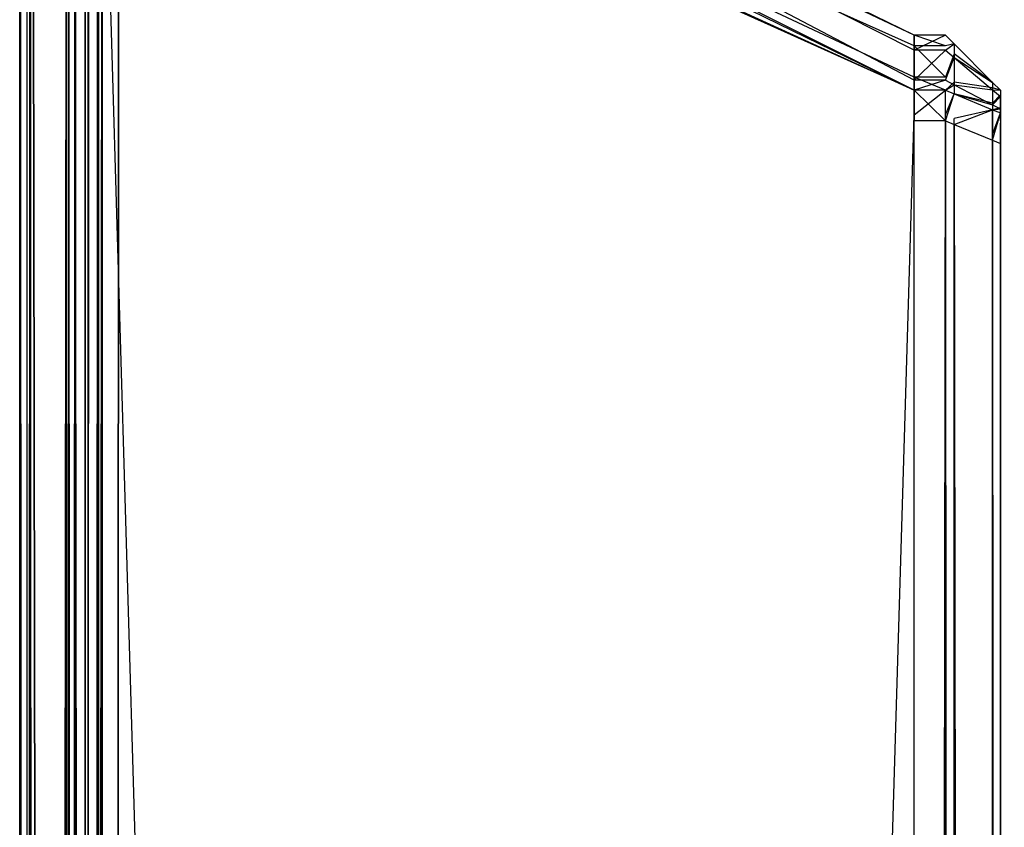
# Model space of a CAD drawing. Extents: x 0 to 0.418, y -0.27 to 0.
# Tile 37 of 97: x 0 to 0.00894, y -0.02946 to -0.02213. Entities that reach past the tile are written whole.
import ezdxf

# ---------------------------------------------------------------- set-up
doc = ezdxf.new("R2010")
doc.units = 0
for name, color, linetype in [('L14_KORPUS1_5___REPLACEMTFOREMP', 7, 'CONTINUOUS'), ('L18_KORPUS1_1___REPLACEMTFOREMP', 7, 'CONTINUOUS'), ('L19_KORPUS1_0___REPLACEMTFOREMP', 7, 'CONTINUOUS')]:
    doc.layers.add(name, color=color, linetype=linetype)

msp = doc.modelspace()

# ---------------------------------------------------------------- linework, layer by layer
at = {"layer": 'L14_KORPUS1_5___REPLACEMTFOREMP', "color": 8}
for points, invisible_edges in [([(0.008117, -0.022274, 0.007391), (0.000748, -0.018771, 0.007292), (0.000748, -0.018672, 0.007391), (0.008117, -0.022274, 0.007391)], 14), ([(0.000748, -0.018672, 0.928894), (0.008117, -0.022411, 0.929031), (0.008117, -0.022274, 0.928894), (0.000748, -0.018672, 0.928894)], 13), ([(0.008117, -0.022411, 0.929031), (0.000748, -0.018672, 0.928894), (0.000748, -0.018808, 0.929031), (0.008117, -0.022411, 0.929031)], 14), ([(0.000748, -0.018672, 0.928623), (0.008117, -0.022274, 0.928894), (0.008117, -0.022274, 0.928623), (0.000748, -0.018672, 0.928623)], 13), ([(0.008117, -0.022274, 0.928894), (0.000748, -0.018672, 0.928623), (0.000748, -0.018672, 0.928894), (0.008117, -0.022274, 0.928894)], 14), ([(0.000748, -0.018672, 0.007642), (0.008117, -0.022274, 0.928623), (0.008117, -0.022274, 0.007642), (0.000748, -0.018672, 0.007642)], 13), ([(0.008117, -0.022274, 0.928623), (0.000748, -0.018672, 0.007642), (0.000748, -0.018672, 0.928623), (0.008117, -0.022274, 0.928623)], 14), ([(0.000748, -0.018672, 0.007391), (0.008117, -0.022274, 0.007642), (0.008117, -0.022274, 0.007391), (0.000748, -0.018672, 0.007391)], 13), ([(0.008117, -0.022274, 0.007642), (0.000748, -0.018672, 0.007391), (0.000748, -0.018672, 0.007642), (0.008117, -0.022274, 0.007642)], 14), ([(0.008117, -0.022373, 0.007292), (0.000748, -0.019054, 0.007008), (0.000748, -0.018771, 0.007292), (0.008117, -0.022373, 0.007292)], 14), ([(0.000748, -0.018771, 0.007292), (0.008117, -0.022274, 0.007391), (0.008117, -0.022373, 0.007292), (0.000748, -0.018771, 0.007292)], 13), ([(0.000748, -0.018808, 0.929031), (0.008117, -0.022682, 0.929302), (0.008117, -0.022411, 0.929031), (0.000748, -0.018808, 0.929031)], 13), ([(0.008117, -0.022682, 0.929302), (0.000748, -0.018808, 0.929031), (0.000748, -0.01908, 0.929302), (0.008117, -0.022682, 0.929302)], 14), ([(0.008117, -0.022657, 0.007008), (0.000748, -0.019172, 0.006891), (0.000748, -0.019054, 0.007008), (0.008117, -0.022657, 0.007008)], 14), ([(0.000748, -0.019054, 0.007008), (0.008117, -0.022373, 0.007292), (0.008117, -0.022657, 0.007008), (0.000748, -0.019054, 0.007008)], 13), ([(0.000748, -0.01908, 0.929302), (0.008117, -0.022774, 0.929394), (0.008117, -0.022682, 0.929302), (0.000748, -0.01908, 0.929302)], 13), ([(0.008117, -0.022774, 0.929394), (0.000748, -0.01908, 0.929302), (0.000748, -0.019172, 0.929394), (0.008117, -0.022774, 0.929394)], 14), ([(0.000748, -0.019172, 0.006891), (0.008117, -0.022657, 0.007008), (0.008117, -0.022774, 0.006891), (0.000748, -0.019172, 0.006891)], 13), ([(0.000748, -0.019449, 0.929394), (0.008117, -0.022774, 0.929394), (0.000748, -0.019172, 0.929394), (0.000748, -0.019449, 0.929394)], 13), ([(0.008117, -0.022774, 0.006891), (0.000748, -0.019395, 0.006891), (0.000748, -0.019172, 0.006891), (0.008117, -0.022774, 0.006891)], 13), ([(0.000092, -0.269344, 0.007302), (0.000426, -0.019426, 0.006967), (0.000426, -0.269483, 0.006967), (0.000092, -0.269344, 0.007302)], 13), ([(0.000426, -0.019426, 0.006967), (0.000092, -0.269344, 0.007302), (0.000092, -0.019565, 0.007302), (0.000426, -0.019426, 0.006967)], 14), ([(0.000502, -0.019395, 0.006891), (0.000426, -0.269483, 0.006967), (0.000426, -0.019426, 0.006967), (0.000502, -0.019395, 0.006891)], 13), ([(0.000426, -0.269483, 0.006967), (0.000502, -0.019395, 0.006891), (0.000502, -0.269514, 0.006891), (0.000426, -0.269483, 0.006967)], 14), ([(0.000502, -0.019449, 0.929394), (0.000426, -0.269435, 0.929318), (0.000502, -0.269466, 0.929394), (0.000502, -0.019449, 0.929394)], 13), ([(0.000426, -0.269435, 0.929318), (0.000502, -0.019449, 0.929394), (0.000426, -0.019481, 0.929318), (0.000426, -0.269435, 0.929318)], 14), ([(0.000748, -0.019395, 0.006891), (0.000502, -0.269514, 0.006891), (0.000502, -0.019395, 0.006891), (0.000748, -0.019395, 0.006891)], 13), ([(0.000502, -0.269514, 0.006891), (0.000748, -0.019395, 0.006891), (0.000748, -0.269514, 0.006891), (0.000502, -0.269514, 0.006891)], 14), ([(0.000748, -0.269466, 0.929394), (0.000502, -0.019449, 0.929394), (0.000502, -0.269466, 0.929394), (0.000748, -0.269466, 0.929394)], 13), ([(0.000502, -0.019449, 0.929394), (0.000748, -0.269466, 0.929394), (0.000748, -0.019449, 0.929394), (0.000502, -0.019449, 0.929394)], 14), ([(0.000748, -0.019395, 0.006891), (0.008117, -0.022774, 0.006891), (0.008117, -0.022997, 0.006891), (0.000748, -0.019395, 0.006891)], 14), ([(0.008117, -0.022997, 0.006891), (0.000748, -0.269514, 0.006891), (0.000748, -0.019395, 0.006891), (0.008117, -0.022997, 0.006891)], 13), ([(0.008117, -0.269466, 0.929394), (0.000748, -0.019449, 0.929394), (0.000748, -0.269466, 0.929394), (0.008117, -0.269466, 0.929394)], 13), ([(0.000748, -0.019449, 0.929394), (0.008117, -0.269466, 0.929394), (0.008117, -0.023052, 0.929394), (0.000748, -0.019449, 0.929394)], 14), ([(0.008117, -0.022774, 0.929394), (0.000748, -0.019449, 0.929394), (0.008117, -0.023052, 0.929394), (0.008117, -0.022774, 0.929394)], 14), ([(0.000002, -0.269307, 0.007391), (0.000092, -0.019565, 0.007302), (0.000092, -0.269344, 0.007302), (0.000002, -0.269307, 0.007391)], 13), ([(0.000092, -0.019565, 0.007302), (0.000002, -0.269307, 0.007391), (0.000002, -0.019602, 0.007391), (0.000092, -0.019565, 0.007302)], 14), ([(0.000426, -0.019481, 0.929318), (0.000092, -0.269296, 0.928983), (0.000426, -0.269435, 0.929318), (0.000426, -0.019481, 0.929318)], 13), ([(0.000092, -0.269296, 0.928983), (0.000426, -0.019481, 0.929318), (0.000092, -0.019619, 0.928983), (0.000092, -0.269296, 0.928983)], 14), ([(0.000002, -0.019602, 0.007513), (0.000002, -0.269307, 0.007391), (0.000002, -0.269307, 0.007513), (0.000002, -0.019602, 0.007513)], 13), ([(0.000002, -0.269307, 0.007391), (0.000002, -0.019602, 0.007513), (0.000002, -0.019602, 0.007391), (0.000002, -0.269307, 0.007391)], 14), ([(0.000002, -0.269307, 0.007513), (0.000002, -0.269259, 0.928772), (0.000002, -0.019602, 0.007513), (0.000002, -0.269307, 0.007513)], 13), ([(0.000002, -0.019602, 0.007513), (0.000002, -0.269259, 0.928772), (0.000002, -0.019656, 0.928772), (0.000002, -0.019602, 0.007513)], 10), ([(0.000092, -0.019619, 0.928983), (0.000002, -0.269259, 0.928894), (0.000092, -0.269296, 0.928983), (0.000092, -0.019619, 0.928983)], 13), ([(0.000002, -0.269259, 0.928894), (0.000092, -0.019619, 0.928983), (0.000002, -0.019656, 0.928894), (0.000002, -0.269259, 0.928894)], 14), ([(0.000002, -0.019656, 0.928894), (0.000002, -0.269259, 0.928772), (0.000002, -0.269259, 0.928894), (0.000002, -0.019656, 0.928894)], 13), ([(0.000002, -0.269259, 0.928772), (0.000002, -0.019656, 0.928894), (0.000002, -0.019656, 0.928772), (0.000002, -0.269259, 0.928772)], 14), ([(0.008117, -0.022274, 0.007391), (0.008402, -0.022373, 0.007292), (0.008117, -0.022373, 0.007292), (0.008117, -0.022274, 0.007391)], 13), ([(0.008402, -0.022373, 0.007292), (0.008117, -0.022274, 0.007391), (0.008402, -0.022274, 0.007391), (0.008402, -0.022373, 0.007292)], 14), ([(0.008117, -0.022274, 0.007642), (0.008402, -0.022274, 0.007391), (0.008117, -0.022274, 0.007391), (0.008117, -0.022274, 0.007642)], 13), ([(0.008402, -0.022274, 0.007391), (0.008117, -0.022274, 0.007642), (0.008402, -0.022274, 0.007642), (0.008402, -0.022274, 0.007391)], 14), ([(0.008117, -0.022274, 0.928623), (0.008402, -0.022274, 0.007642), (0.008117, -0.022274, 0.007642), (0.008117, -0.022274, 0.928623)], 13), ([(0.008402, -0.022274, 0.007642), (0.008117, -0.022274, 0.928623), (0.008402, -0.022274, 0.928623), (0.008402, -0.022274, 0.007642)], 14), ([(0.008117, -0.022274, 0.928894), (0.008402, -0.022274, 0.928623), (0.008117, -0.022274, 0.928623), (0.008117, -0.022274, 0.928894)], 13), ([(0.008402, -0.022274, 0.928623), (0.008117, -0.022274, 0.928894), (0.008402, -0.022274, 0.928894), (0.008402, -0.022274, 0.928623)], 14), ([(0.008117, -0.022411, 0.929031), (0.008402, -0.022274, 0.928894), (0.008117, -0.022274, 0.928894), (0.008117, -0.022411, 0.929031)], 13), ([(0.008402, -0.022274, 0.928894), (0.008117, -0.022411, 0.929031), (0.008402, -0.022411, 0.929031), (0.008402, -0.022274, 0.928894)], 14), ([(0.008482, -0.022354, 0.007424), (0.008402, -0.022373, 0.007292), (0.008402, -0.022274, 0.007391), (0.008482, -0.022354, 0.007424)], 14), ([(0.008402, -0.022274, 0.928623), (0.008482, -0.022354, 0.007675), (0.008402, -0.022274, 0.007642), (0.008402, -0.022274, 0.928623)], 13), ([(0.008482, -0.022354, 0.007675), (0.008402, -0.022274, 0.928623), (0.008482, -0.022354, 0.928589), (0.008482, -0.022354, 0.007675)], 14), ([(0.008402, -0.022274, 0.928623), (0.008482, -0.022354, 0.928861), (0.008482, -0.022354, 0.928589), (0.008402, -0.022274, 0.928623)], 13), ([(0.008482, -0.022354, 0.928861), (0.008402, -0.022274, 0.928623), (0.008402, -0.022274, 0.928894), (0.008482, -0.022354, 0.928861)], 14), ([(0.008402, -0.022274, 0.007642), (0.008482, -0.022354, 0.007424), (0.008402, -0.022274, 0.007391), (0.008402, -0.022274, 0.007642)], 13), ([(0.008482, -0.022354, 0.007424), (0.008402, -0.022274, 0.007642), (0.008482, -0.022354, 0.007675), (0.008482, -0.022354, 0.007424)], 14), ([(0.008402, -0.022411, 0.929031), (0.008482, -0.022354, 0.928861), (0.008402, -0.022274, 0.928894), (0.008402, -0.022411, 0.929031)], 14), ([(0.008117, -0.022373, 0.007292), (0.008402, -0.022657, 0.007008), (0.008117, -0.022657, 0.007008), (0.008117, -0.022373, 0.007292)], 13), ([(0.008402, -0.022657, 0.007008), (0.008117, -0.022373, 0.007292), (0.008402, -0.022373, 0.007292), (0.008402, -0.022657, 0.007008)], 14), ([(0.008117, -0.022682, 0.929302), (0.008402, -0.022411, 0.929031), (0.008117, -0.022411, 0.929031), (0.008117, -0.022682, 0.929302)], 13), ([(0.008402, -0.022411, 0.929031), (0.008117, -0.022682, 0.929302), (0.008402, -0.022682, 0.929302), (0.008402, -0.022411, 0.929031)], 14), ([(0.008402, -0.022373, 0.007292), (0.008482, -0.022354, 0.007424), (0.008482, -0.022444, 0.007334), (0.008402, -0.022373, 0.007292)], 13), ([(0.008482, -0.022354, 0.928861), (0.008402, -0.022411, 0.929031), (0.008482, -0.022478, 0.928985), (0.008482, -0.022354, 0.928861)], 13), ([(0.008482, -0.022444, 0.007334), (0.008402, -0.022657, 0.007008), (0.008402, -0.022373, 0.007292), (0.008482, -0.022444, 0.007334)], 14), ([(0.008402, -0.022682, 0.929302), (0.008482, -0.022478, 0.928985), (0.008402, -0.022411, 0.929031), (0.008402, -0.022682, 0.929302)], 14), ([(0.00883, -0.022703, 0.007569), (0.008482, -0.022444, 0.007334), (0.008482, -0.022354, 0.007424), (0.00883, -0.022703, 0.007569)], 14), ([(0.008482, -0.022478, 0.928985), (0.00883, -0.022703, 0.928716), (0.008482, -0.022354, 0.928861), (0.008482, -0.022478, 0.928985)], 14), ([(0.008482, -0.022354, 0.007675), (0.00883, -0.022703, 0.007569), (0.008482, -0.022354, 0.007424), (0.008482, -0.022354, 0.007675)], 13), ([(0.00883, -0.022703, 0.007569), (0.008482, -0.022354, 0.007675), (0.00883, -0.022703, 0.007819), (0.00883, -0.022703, 0.007569)], 14), ([(0.008482, -0.022354, 0.928589), (0.00883, -0.022703, 0.928716), (0.00883, -0.022703, 0.928445), (0.008482, -0.022354, 0.928589)], 13), ([(0.00883, -0.022703, 0.928716), (0.008482, -0.022354, 0.928589), (0.008482, -0.022354, 0.928861), (0.00883, -0.022703, 0.928716)], 14), ([(0.008482, -0.022354, 0.928589), (0.00883, -0.022703, 0.007819), (0.008482, -0.022354, 0.007675), (0.008482, -0.022354, 0.928589)], 13), ([(0.00883, -0.022703, 0.007819), (0.008482, -0.022354, 0.928589), (0.00883, -0.022703, 0.928445), (0.00883, -0.022703, 0.007819)], 14), ([(0.008402, -0.022657, 0.007008), (0.008482, -0.022444, 0.007334), (0.008482, -0.022701, 0.007077), (0.008402, -0.022657, 0.007008)], 13), ([(0.008482, -0.022478, 0.928985), (0.008402, -0.022682, 0.929302), (0.008482, -0.022724, 0.929231), (0.008482, -0.022478, 0.928985)], 13), ([(0.00883, -0.022752, 0.007519), (0.008482, -0.022701, 0.007077), (0.008482, -0.022444, 0.007334), (0.00883, -0.022752, 0.007519)], 14), ([(0.008482, -0.022444, 0.007334), (0.00883, -0.022703, 0.007569), (0.00883, -0.022752, 0.007519), (0.008482, -0.022444, 0.007334)], 13), ([(0.008482, -0.022724, 0.929231), (0.00883, -0.022771, 0.928784), (0.008482, -0.022478, 0.928985), (0.008482, -0.022724, 0.929231)], 14), ([(0.00883, -0.022703, 0.928716), (0.008482, -0.022478, 0.928985), (0.00883, -0.022771, 0.928784), (0.00883, -0.022703, 0.928716)], 13), ([(0.008117, -0.022657, 0.007008), (0.008402, -0.022774, 0.006891), (0.008117, -0.022774, 0.006891), (0.008117, -0.022657, 0.007008)], 13), ([(0.008402, -0.022774, 0.006891), (0.008117, -0.022657, 0.007008), (0.008402, -0.022657, 0.007008), (0.008402, -0.022774, 0.006891)], 14), ([(0.008117, -0.022774, 0.929394), (0.008402, -0.022682, 0.929302), (0.008117, -0.022682, 0.929302), (0.008117, -0.022774, 0.929394)], 13), ([(0.008402, -0.022682, 0.929302), (0.008117, -0.022774, 0.929394), (0.008402, -0.022774, 0.929394), (0.008402, -0.022682, 0.929302)], 14), ([(0.008482, -0.022701, 0.007077), (0.008402, -0.022774, 0.006891), (0.008402, -0.022657, 0.007008), (0.008482, -0.022701, 0.007077)], 14), ([(0.008402, -0.022774, 0.929394), (0.008482, -0.022724, 0.929231), (0.008402, -0.022682, 0.929302), (0.008402, -0.022774, 0.929394)], 14), ([(0.008402, -0.023052, 0.929394), (0.008117, -0.022774, 0.929394), (0.008117, -0.023052, 0.929394), (0.008402, -0.023052, 0.929394)], 13), ([(0.008117, -0.022774, 0.929394), (0.008402, -0.023052, 0.929394), (0.008402, -0.022774, 0.929394), (0.008117, -0.022774, 0.929394)], 14), ([(0.008402, -0.022774, 0.006891), (0.008117, -0.022997, 0.006891), (0.008117, -0.022774, 0.006891), (0.008402, -0.022774, 0.006891)], 13), ([(0.008117, -0.022997, 0.006891), (0.008402, -0.022774, 0.006891), (0.008402, -0.022997, 0.006891), (0.008117, -0.022997, 0.006891)], 14), ([(0.008402, -0.022774, 0.006891), (0.008482, -0.022701, 0.007077), (0.008482, -0.022807, 0.006971), (0.008402, -0.022774, 0.006891)], 13), ([(0.008482, -0.022724, 0.929231), (0.008402, -0.022774, 0.929394), (0.008482, -0.022807, 0.929314), (0.008482, -0.022724, 0.929231)], 13), ([(0.008482, -0.022807, 0.006971), (0.008402, -0.022997, 0.006891), (0.008402, -0.022774, 0.006891), (0.008482, -0.022807, 0.006971)], 13), ([(0.008402, -0.023052, 0.929394), (0.008482, -0.022807, 0.929314), (0.008402, -0.022774, 0.929394), (0.008402, -0.023052, 0.929394)], 14), ([(0.008482, -0.022701, 0.007077), (0.00883, -0.022752, 0.007519), (0.00883, -0.022893, 0.007378), (0.008482, -0.022701, 0.007077)], 13), ([(0.00883, -0.022893, 0.007378), (0.008482, -0.022807, 0.006971), (0.008482, -0.022701, 0.007077), (0.00883, -0.022893, 0.007378)], 14), ([(0.00883, -0.022771, 0.928784), (0.008482, -0.022724, 0.929231), (0.00883, -0.022906, 0.928919), (0.00883, -0.022771, 0.928784)], 13), ([(0.008482, -0.022807, 0.929314), (0.00883, -0.022906, 0.928919), (0.008482, -0.022724, 0.929231), (0.008482, -0.022807, 0.929314)], 14), ([(0.008902, -0.022774, 0.007598), (0.00883, -0.022752, 0.007519), (0.00883, -0.022703, 0.007569), (0.008902, -0.022774, 0.007598)], 14), ([(0.00883, -0.022703, 0.928445), (0.008902, -0.022774, 0.007849), (0.00883, -0.022703, 0.007819), (0.00883, -0.022703, 0.928445)], 13), ([(0.008902, -0.022774, 0.007849), (0.00883, -0.022703, 0.928445), (0.008902, -0.022774, 0.928416), (0.008902, -0.022774, 0.007849)], 14), ([(0.00883, -0.022703, 0.928445), (0.008902, -0.022774, 0.928687), (0.008902, -0.022774, 0.928416), (0.00883, -0.022703, 0.928445)], 13), ([(0.008902, -0.022774, 0.928687), (0.00883, -0.022703, 0.928445), (0.00883, -0.022703, 0.928716), (0.008902, -0.022774, 0.928687)], 14), ([(0.00883, -0.022703, 0.007819), (0.008902, -0.022774, 0.007598), (0.00883, -0.022703, 0.007569), (0.00883, -0.022703, 0.007819)], 13), ([(0.008902, -0.022774, 0.007598), (0.00883, -0.022703, 0.007819), (0.008902, -0.022774, 0.007849), (0.008902, -0.022774, 0.007598)], 14), ([(0.00883, -0.022771, 0.928784), (0.008902, -0.022774, 0.928687), (0.00883, -0.022703, 0.928716), (0.00883, -0.022771, 0.928784)], 14), ([(0.008902, -0.022815, 0.007557), (0.00883, -0.022893, 0.007378), (0.00883, -0.022752, 0.007519), (0.008902, -0.022815, 0.007557)], 14), ([(0.00883, -0.022752, 0.007519), (0.008902, -0.022774, 0.007598), (0.008902, -0.022815, 0.007557), (0.00883, -0.022752, 0.007519)], 13), ([(0.00883, -0.022906, 0.928919), (0.008902, -0.022831, 0.928743), (0.00883, -0.022771, 0.928784), (0.00883, -0.022906, 0.928919)], 14), ([(0.008902, -0.022774, 0.928687), (0.00883, -0.022771, 0.928784), (0.008902, -0.022831, 0.928743), (0.008902, -0.022774, 0.928687)], 13), ([(0.008902, -0.022993, 0.007689), (0.008902, -0.022815, 0.007557), (0.008902, -0.022774, 0.007598), (0.008902, -0.022993, 0.007689)], 14), ([(0.008902, -0.022993, 0.007849), (0.008902, -0.022774, 0.928416), (0.008902, -0.022993, 0.928416), (0.008902, -0.022993, 0.007849)], 13), ([(0.008902, -0.022774, 0.928416), (0.008902, -0.022993, 0.007849), (0.008902, -0.022774, 0.007849), (0.008902, -0.022774, 0.928416)], 14), ([(0.008902, -0.022993, 0.007689), (0.008902, -0.022774, 0.007849), (0.008902, -0.022993, 0.007849), (0.008902, -0.022993, 0.007689)], 13), ([(0.008902, -0.022774, 0.007849), (0.008902, -0.022993, 0.007689), (0.008902, -0.022774, 0.007598), (0.008902, -0.022774, 0.007849)], 14), ([(0.008902, -0.022831, 0.928743), (0.008902, -0.022993, 0.928596), (0.008902, -0.022774, 0.928687), (0.008902, -0.022831, 0.928743)], 14), ([(0.008902, -0.022993, 0.928416), (0.008902, -0.022774, 0.928687), (0.008902, -0.022993, 0.928596), (0.008902, -0.022993, 0.928416)], 13), ([(0.008902, -0.022774, 0.928687), (0.008902, -0.022993, 0.928416), (0.008902, -0.022774, 0.928416), (0.008902, -0.022774, 0.928687)], 14), ([(0.008402, -0.022997, 0.006891), (0.008482, -0.022807, 0.006971), (0.008482, -0.02303, 0.006971), (0.008402, -0.022997, 0.006891)], 14), ([(0.008482, -0.022807, 0.929314), (0.008402, -0.023052, 0.929394), (0.008482, -0.023085, 0.929314), (0.008482, -0.022807, 0.929314)], 13), ([(0.00883, -0.022906, 0.928919), (0.008482, -0.022807, 0.929314), (0.00883, -0.022952, 0.928965), (0.00883, -0.022906, 0.928919)], 13), ([(0.008482, -0.022807, 0.006971), (0.00883, -0.022893, 0.007378), (0.00883, -0.022952, 0.00732), (0.008482, -0.022807, 0.006971)], 13), ([(0.008482, -0.023085, 0.929314), (0.00883, -0.022952, 0.928965), (0.008482, -0.022807, 0.929314), (0.008482, -0.023085, 0.929314)], 14), ([(0.00883, -0.022952, 0.00732), (0.008482, -0.02303, 0.006971), (0.008482, -0.022807, 0.006971), (0.00883, -0.022952, 0.00732)], 14), ([(0.00883, -0.022893, 0.007378), (0.008902, -0.022815, 0.007557), (0.008902, -0.022933, 0.00744), (0.00883, -0.022893, 0.007378)], 13), ([(0.008902, -0.022831, 0.928743), (0.00883, -0.022906, 0.928919), (0.008902, -0.022943, 0.928856), (0.008902, -0.022831, 0.928743)], 13), ([(0.008902, -0.023009, 0.007673), (0.008902, -0.022933, 0.00744), (0.008902, -0.022815, 0.007557), (0.008902, -0.023009, 0.007673)], 14), ([(0.008902, -0.022815, 0.007557), (0.008902, -0.022993, 0.007689), (0.008902, -0.023009, 0.007673), (0.008902, -0.022815, 0.007557)], 13), ([(0.008902, -0.022943, 0.928856), (0.008902, -0.023015, 0.928618), (0.008902, -0.022831, 0.928743), (0.008902, -0.022943, 0.928856)], 14), ([(0.008902, -0.022993, 0.928596), (0.008902, -0.022831, 0.928743), (0.008902, -0.023015, 0.928618), (0.008902, -0.022993, 0.928596)], 13), ([(0.00883, -0.022952, 0.928965), (0.008482, -0.023085, 0.929314), (0.00883, -0.023229, 0.928965), (0.00883, -0.022952, 0.928965)], 13), ([(0.008482, -0.02303, 0.006971), (0.00883, -0.022952, 0.00732), (0.00883, -0.023175, 0.00732), (0.008482, -0.02303, 0.006971)], 13), ([(0.008902, -0.022933, 0.00744), (0.00883, -0.022952, 0.00732), (0.00883, -0.022893, 0.007378), (0.008902, -0.022933, 0.00744)], 14), ([(0.00883, -0.022952, 0.928965), (0.008902, -0.022943, 0.928856), (0.00883, -0.022906, 0.928919), (0.00883, -0.022952, 0.928965)], 14), ([(0.00883, -0.022952, 0.00732), (0.008902, -0.022933, 0.00744), (0.008902, -0.022981, 0.007391), (0.00883, -0.022952, 0.00732)], 13), ([(0.008902, -0.022943, 0.928856), (0.00883, -0.022952, 0.928965), (0.008902, -0.022981, 0.928894), (0.008902, -0.022943, 0.928856)], 13), ([(0.008902, -0.022981, 0.007391), (0.00883, -0.023175, 0.00732), (0.00883, -0.022952, 0.00732), (0.008902, -0.022981, 0.007391)], 13), ([(0.00883, -0.023229, 0.928965), (0.008902, -0.022981, 0.928894), (0.00883, -0.022952, 0.928965), (0.00883, -0.023229, 0.928965)], 14), ([(0.008902, -0.022933, 0.00744), (0.008902, -0.023009, 0.007673), (0.008902, -0.023053, 0.007629), (0.008902, -0.022933, 0.00744)], 13), ([(0.008902, -0.023053, 0.007629), (0.008902, -0.022981, 0.007391), (0.008902, -0.022933, 0.00744), (0.008902, -0.023053, 0.007629)], 14), ([(0.008902, -0.023015, 0.928618), (0.008902, -0.022943, 0.928856), (0.008902, -0.023057, 0.92866), (0.008902, -0.023015, 0.928618)], 13), ([(0.008902, -0.022981, 0.928894), (0.008902, -0.023057, 0.92866), (0.008902, -0.022943, 0.928856), (0.008902, -0.022981, 0.928894)], 14), ([(0.000748, -0.269514, 0.006891), (0.008117, -0.022997, 0.006891), (0.008117, -0.269514, 0.006891), (0.000748, -0.269514, 0.006891)], 14), ([(0.008402, -0.022997, 0.006891), (0.008117, -0.269514, 0.006891), (0.008117, -0.022997, 0.006891), (0.008402, -0.022997, 0.006891)], 13), ([(0.008117, -0.269514, 0.006891), (0.008402, -0.022997, 0.006891), (0.008402, -0.269514, 0.006891), (0.008117, -0.269514, 0.006891)], 14), ([(0.008117, -0.269466, 0.929394), (0.008402, -0.023052, 0.929394), (0.008117, -0.023052, 0.929394), (0.008117, -0.269466, 0.929394)], 13), ([(0.008402, -0.023052, 0.929394), (0.008117, -0.269466, 0.929394), (0.008402, -0.269466, 0.929394), (0.008402, -0.023052, 0.929394)], 14), ([(0.008482, -0.02303, 0.006971), (0.008402, -0.269514, 0.006891), (0.008402, -0.022997, 0.006891), (0.008482, -0.02303, 0.006971)], 13), ([(0.008402, -0.269514, 0.006891), (0.008482, -0.02303, 0.006971), (0.008482, -0.269481, 0.006971), (0.008402, -0.269514, 0.006891)], 14), ([(0.008482, -0.269433, 0.929314), (0.008402, -0.023052, 0.929394), (0.008402, -0.269466, 0.929394), (0.008482, -0.269433, 0.929314)], 13), ([(0.008402, -0.023052, 0.929394), (0.008482, -0.269433, 0.929314), (0.008482, -0.023085, 0.929314), (0.008402, -0.023052, 0.929394)], 14), ([(0.008482, -0.02303, 0.006971), (0.00883, -0.269337, 0.00732), (0.008482, -0.269481, 0.006971), (0.008482, -0.02303, 0.006971)], 13), ([(0.00883, -0.269337, 0.00732), (0.008482, -0.02303, 0.006971), (0.00883, -0.023175, 0.00732), (0.00883, -0.269337, 0.00732)], 14), ([(0.00883, -0.023175, 0.00732), (0.008902, -0.022981, 0.007391), (0.008902, -0.023204, 0.007391), (0.00883, -0.023175, 0.00732)], 14), ([(0.008902, -0.022981, 0.928894), (0.00883, -0.023229, 0.928965), (0.008902, -0.023258, 0.928894), (0.008902, -0.022981, 0.928894)], 13), ([(0.008902, -0.023057, 0.92866), (0.008902, -0.022981, 0.928894), (0.008902, -0.023072, 0.928675), (0.008902, -0.023057, 0.92866)], 13), ([(0.008902, -0.023072, 0.00761), (0.008902, -0.023204, 0.007391), (0.008902, -0.022981, 0.007391), (0.008902, -0.023072, 0.00761)], 14), ([(0.008902, -0.023258, 0.928675), (0.008902, -0.022981, 0.928894), (0.008902, -0.023258, 0.928894), (0.008902, -0.023258, 0.928675)], 13), ([(0.008902, -0.022981, 0.928894), (0.008902, -0.023258, 0.928675), (0.008902, -0.023072, 0.928675), (0.008902, -0.022981, 0.928894)], 14), ([(0.008902, -0.022981, 0.007391), (0.008902, -0.023053, 0.007629), (0.008902, -0.023072, 0.00761), (0.008902, -0.022981, 0.007391)], 13), ([(0.008902, -0.023015, 0.928618), (0.008902, -0.023009, 0.007673), (0.008902, -0.022993, 0.928596), (0.008902, -0.023015, 0.928618)], 15), ([(0.008902, -0.022993, 0.928596), (0.008902, -0.023009, 0.007673), (0.008902, -0.022993, 0.007849), (0.008902, -0.022993, 0.928596)], 15), ([(0.008902, -0.022993, 0.007849), (0.008902, -0.023009, 0.007673), (0.008902, -0.022993, 0.007689), (0.008902, -0.022993, 0.007849)], 15), ([(0.008902, -0.022993, 0.928596), (0.008902, -0.022993, 0.007849), (0.008902, -0.022993, 0.928416), (0.008902, -0.022993, 0.928596)], 11), ([(0.008902, -0.023015, 0.928618), (0.008902, -0.023053, 0.007629), (0.008902, -0.023009, 0.007673), (0.008902, -0.023015, 0.928618)], 15), ([(0.008902, -0.023057, 0.92866), (0.008902, -0.023053, 0.007629), (0.008902, -0.023015, 0.928618), (0.008902, -0.023057, 0.92866)], 15), ([(0.008902, -0.023057, 0.92866), (0.008902, -0.023072, 0.00761), (0.008902, -0.023053, 0.007629), (0.008902, -0.023057, 0.92866)], 15), ([(0.00883, -0.269289, 0.928965), (0.008482, -0.023085, 0.929314), (0.008482, -0.269433, 0.929314), (0.00883, -0.269289, 0.928965)], 13), ([(0.008482, -0.023085, 0.929314), (0.00883, -0.269289, 0.928965), (0.00883, -0.023229, 0.928965), (0.008482, -0.023085, 0.929314)], 14), ([(0.008902, -0.023072, 0.928675), (0.008902, -0.023072, 0.00761), (0.008902, -0.023057, 0.92866), (0.008902, -0.023072, 0.928675)], 15), ([(0.008902, -0.023204, 0.007391), (0.008902, -0.023072, 0.00761), (0.008902, -0.023204, 0.00761), (0.008902, -0.023204, 0.007391)], 13), ([(0.008902, -0.023258, 0.928675), (0.008902, -0.023204, 0.00761), (0.008902, -0.023072, 0.928675), (0.008902, -0.023258, 0.928675)], 13), ([(0.008902, -0.023072, 0.928675), (0.008902, -0.023204, 0.00761), (0.008902, -0.023072, 0.00761), (0.008902, -0.023072, 0.928675)], 10), ([(0.008902, -0.023204, 0.007391), (0.00883, -0.269337, 0.00732), (0.00883, -0.023175, 0.00732), (0.008902, -0.023204, 0.007391)], 13), ([(0.00883, -0.269337, 0.00732), (0.008902, -0.023204, 0.007391), (0.008902, -0.269307, 0.007391), (0.00883, -0.269337, 0.00732)], 14), ([(0.008902, -0.269259, 0.928894), (0.00883, -0.023229, 0.928965), (0.00883, -0.269289, 0.928965), (0.008902, -0.269259, 0.928894)], 13), ([(0.00883, -0.023229, 0.928965), (0.008902, -0.269259, 0.928894), (0.008902, -0.023258, 0.928894), (0.00883, -0.023229, 0.928965)], 14), ([(0.008902, -0.269307, 0.007391), (0.008902, -0.023204, 0.00761), (0.008902, -0.269307, 0.00761), (0.008902, -0.269307, 0.007391)], 13), ([(0.008902, -0.023204, 0.00761), (0.008902, -0.269307, 0.007391), (0.008902, -0.023204, 0.007391), (0.008902, -0.023204, 0.00761)], 14), ([(0.008902, -0.269259, 0.928675), (0.008902, -0.269307, 0.00761), (0.008902, -0.023204, 0.00761), (0.008902, -0.269259, 0.928675)], 13), ([(0.008902, -0.269259, 0.928675), (0.008902, -0.023204, 0.00761), (0.008902, -0.023258, 0.928675), (0.008902, -0.269259, 0.928675)], 10), ([(0.008902, -0.269259, 0.928675), (0.008902, -0.023258, 0.928894), (0.008902, -0.269259, 0.928894), (0.008902, -0.269259, 0.928675)], 13), ([(0.008902, -0.023258, 0.928894), (0.008902, -0.269259, 0.928675), (0.008902, -0.023258, 0.928675), (0.008902, -0.023258, 0.928894)], 14)]:
    msp.add_3dface(points, dxfattribs=dict(at, invisible_edges=invisible_edges))
at = {"layer": 'L18_KORPUS1_1___REPLACEMTFOREMP', "color": 8}
for points, invisible_edges in [([(0.000625, -0.000869, 0.936), (0.00063, -0.269229, 0.936), (0.000712, -0.000782, 0.936), (0.000625, -0.000869, 0.936)], 13), ([(0.000631, -0.269228, 0.928306), (0.000626, -0.00087, 0.928306), (0.000713, -0.000783, 0.928306), (0.000631, -0.269228, 0.928306)], 13), ([(0.000712, -0.000782, 0.936), (0.00063, -0.269229, 0.936), (0.000709, -0.269307, 0.936), (0.000712, -0.000782, 0.936)], 10), ([(0.000631, -0.269228, 0.928306), (0.000713, -0.000783, 0.928306), (0.000709, -0.269306, 0.928306), (0.000631, -0.269228, 0.928306)], 10), ([(0.000712, -0.000782, 0.936), (0.000709, -0.269307, 0.936), (0.000746, -0.269344, 0.936), (0.000712, -0.000782, 0.936)], 13), ([(0.000709, -0.269306, 0.928306), (0.000713, -0.000783, 0.928306), (0.000746, -0.269343, 0.928306), (0.000709, -0.269306, 0.928306)], 13), ([(0.000712, -0.000782, 0.936), (0.000746, -0.269344, 0.936), (0.000746, -0.000749, 0.936), (0.000712, -0.000782, 0.936)], 10), ([(0.000746, -0.269343, 0.928306), (0.000713, -0.000783, 0.928306), (0.000746, -0.00075, 0.928306), (0.000746, -0.269343, 0.928306)], 10), ([(0.000746, -0.000749, 0.936), (0.000746, -0.269344, 0.936), (0.00091, -0.000749, 0.936), (0.000746, -0.000749, 0.936)], 13), ([(0.00091, -0.000749, 0.936), (0.000746, -0.269344, 0.936), (0.000906, -0.269344, 0.936), (0.00091, -0.000749, 0.936)], 14), ([(0.000746, -0.269343, 0.928306), (0.000746, -0.00075, 0.928306), (0.00091, -0.00075, 0.928306), (0.000746, -0.269343, 0.928306)], 15), ([(0.000746, -0.269343, 0.928306), (0.00091, -0.00075, 0.928306), (0.000906, -0.269343, 0.928306), (0.000746, -0.269343, 0.928306)], 15), ([(0.00091, -0.000749, 0.936), (0.000906, -0.269344, 0.936), (0.209, -0.269344, 0.936), (0.00091, -0.000749, 0.936)], 15), ([(0.000906, -0.269343, 0.928306), (0.00091, -0.00075, 0.928306), (0.209, -0.269343, 0.928306), (0.000906, -0.269343, 0.928306)], 15), ([(0.00091, -0.000749, 0.936), (0.209, -0.269344, 0.936), (0.209, -0.000749, 0.936), (0.00091, -0.000749, 0.936)], 15), ([(0.209, -0.269343, 0.928306), (0.00091, -0.00075, 0.928306), (0.209, -0.00075, 0.928306), (0.209, -0.269343, 0.928306)], 10), ([(0, -0.000841, 0.935434), (0, -0.26923, 0.928978), (0, -0.26923, 0.935434), (0, -0.000841, 0.935434)], 13), ([(0, -0.26923, 0.928978), (0, -0.000841, 0.935434), (0, -0.000841, 0.928978), (0, -0.26923, 0.928978)], 14), ([(0, -0.000841, 0.928978), (0, -0.26923, 0.928806), (0, -0.26923, 0.928978), (0, -0.000841, 0.928978)], 13), ([(0, -0.26923, 0.928806), (0, -0.000841, 0.928978), (0, -0.000841, 0.928806), (0, -0.26923, 0.928806)], 14), ([(0, -0.000841, 0.928806), (0.000099, -0.269189, 0.928707), (0, -0.26923, 0.928806), (0, -0.000841, 0.928806)], 13), ([(0.000099, -0.269189, 0.928707), (0, -0.000841, 0.928806), (0.000099, -0.000881, 0.928707), (0.000099, -0.269189, 0.928707)], 14), ([(0, -0.000841, 0.9355), (0, -0.26923, 0.935434), (0, -0.26923, 0.9355), (0, -0.000841, 0.9355)], 13), ([(0, -0.26923, 0.935434), (0, -0.000841, 0.9355), (0, -0.000841, 0.935434), (0, -0.26923, 0.935434)], 14), ([(0.000064, -0.269204, 0.935564), (0, -0.000841, 0.9355), (0, -0.26923, 0.9355), (0.000064, -0.269204, 0.935564)], 13), ([(0, -0.000841, 0.9355), (0.000064, -0.269204, 0.935564), (0.000064, -0.000867, 0.935564), (0, -0.000841, 0.9355)], 14), ([(0.00042, -0.269056, 0.93592), (0.000064, -0.000867, 0.935564), (0.000064, -0.269204, 0.935564), (0.00042, -0.269056, 0.93592)], 13), ([(0.000064, -0.000867, 0.935564), (0.00042, -0.269056, 0.93592), (0.00042, -0.001014, 0.93592), (0.000064, -0.000867, 0.935564)], 14), ([(0.000099, -0.000881, 0.928707), (0.000443, -0.269047, 0.928363), (0.000099, -0.269189, 0.928707), (0.000099, -0.000881, 0.928707)], 13), ([(0.000443, -0.269047, 0.928363), (0.000099, -0.000881, 0.928707), (0.000443, -0.001024, 0.928363), (0.000443, -0.269047, 0.928363)], 14), ([(0.000594, -0.269023, 0.936), (0.00063, -0.269229, 0.936), (0.000625, -0.000869, 0.936), (0.000594, -0.269023, 0.936)], 10), ([(0.000594, -0.0009, 0.936), (0.000594, -0.269023, 0.936), (0.000625, -0.000869, 0.936), (0.000594, -0.0009, 0.936)], 13), ([(0.000595, -0.001047, 0.928306), (0.000626, -0.00087, 0.928306), (0.000595, -0.269023, 0.928306), (0.000595, -0.001047, 0.928306)], 10), ([(0.000595, -0.269023, 0.928306), (0.000626, -0.00087, 0.928306), (0.000595, -0.269192, 0.928306), (0.000595, -0.269023, 0.928306)], 13), ([(0.000595, -0.269192, 0.928306), (0.000626, -0.00087, 0.928306), (0.000631, -0.269228, 0.928306), (0.000595, -0.269192, 0.928306)], 10), ([(0.000594, -0.269023, 0.936), (0.000594, -0.0009, 0.936), (0.000594, -0.001047, 0.936), (0.000594, -0.269023, 0.936)], 11), ([(0.0005, -0.269023, 0.936), (0.00042, -0.001014, 0.93592), (0.00042, -0.269056, 0.93592), (0.0005, -0.269023, 0.936)], 13), ([(0.00042, -0.001014, 0.93592), (0.0005, -0.269023, 0.936), (0.0005, -0.001047, 0.936), (0.00042, -0.001014, 0.93592)], 14), ([(0.000443, -0.001024, 0.928363), (0.0005, -0.269023, 0.928306), (0.000443, -0.269047, 0.928363), (0.000443, -0.001024, 0.928363)], 13), ([(0.0005, -0.269023, 0.928306), (0.000443, -0.001024, 0.928363), (0.0005, -0.001047, 0.928306), (0.0005, -0.269023, 0.928306)], 14), ([(0.000594, -0.269023, 0.936), (0.0005, -0.001047, 0.936), (0.0005, -0.269023, 0.936), (0.000594, -0.269023, 0.936)], 13), ([(0.0005, -0.001047, 0.936), (0.000594, -0.269023, 0.936), (0.000594, -0.001047, 0.936), (0.0005, -0.001047, 0.936)], 14), ([(0.0005, -0.001047, 0.928306), (0.000595, -0.269023, 0.928306), (0.0005, -0.269023, 0.928306), (0.0005, -0.001047, 0.928306)], 13), ([(0.000595, -0.269023, 0.928306), (0.0005, -0.001047, 0.928306), (0.000595, -0.001047, 0.928306), (0.000595, -0.269023, 0.928306)], 14)]:
    msp.add_3dface(points, dxfattribs=dict(at, invisible_edges=invisible_edges))
at = {"layer": 'L19_KORPUS1_0___REPLACEMTFOREMP', "color": 8}
for points, invisible_edges in [([(0.00063, -0.269229), (0.000625, -0.000869), (0.000712, -0.000782), (0.00063, -0.269229)], 13), ([(0.000626, -0.00087, 0.007694), (0.000631, -0.269228, 0.007694), (0.000713, -0.000783, 0.007694), (0.000626, -0.00087, 0.007694)], 13), ([(0.00063, -0.269229), (0.000712, -0.000782), (0.000709, -0.269307), (0.00063, -0.269229)], 10), ([(0.000713, -0.000783, 0.007694), (0.000631, -0.269228, 0.007694), (0.000709, -0.269306, 0.007694), (0.000713, -0.000783, 0.007694)], 10), ([(0.000709, -0.269307), (0.000712, -0.000782), (0.000746, -0.269344), (0.000709, -0.269307)], 13), ([(0.000713, -0.000783, 0.007694), (0.000709, -0.269306, 0.007694), (0.000746, -0.269343, 0.007694), (0.000713, -0.000783, 0.007694)], 13), ([(0.000746, -0.269344), (0.000712, -0.000782), (0.000746, -0.000749), (0.000746, -0.269344)], 10), ([(0.000713, -0.000783, 0.007694), (0.000746, -0.269343, 0.007694), (0.000746, -0.00075, 0.007694), (0.000713, -0.000783, 0.007694)], 10), ([(0.000746, -0.269344), (0.000746, -0.000749), (0.00091, -0.000749), (0.000746, -0.269344)], 15), ([(0.000746, -0.269344), (0.00091, -0.000749), (0.000906, -0.269344), (0.000746, -0.269344)], 15), ([(0.000746, -0.00075, 0.007694), (0.000746, -0.269343, 0.007694), (0.00091, -0.00075, 0.007694), (0.000746, -0.00075, 0.007694)], 13), ([(0.00091, -0.00075, 0.007694), (0.000746, -0.269343, 0.007694), (0.000906, -0.269343, 0.007694), (0.00091, -0.00075, 0.007694)], 14), ([(0.000906, -0.269344), (0.00091, -0.000749), (0.209, -0.269344), (0.000906, -0.269344)], 15), ([(0.00091, -0.00075, 0.007694), (0.000906, -0.269343, 0.007694), (0.209, -0.269343, 0.007694), (0.00091, -0.00075, 0.007694)], 15), ([(0.209, -0.269344), (0.00091, -0.000749), (0.209, -0.000749), (0.209, -0.269344)], 10), ([(0.00091, -0.00075, 0.007694), (0.209, -0.269343, 0.007694), (0.209, -0.00075, 0.007694), (0.00091, -0.00075, 0.007694)], 15), ([(0, -0.000841, 0.007022), (0, -0.26923, 0.000566), (0, -0.26923, 0.007022), (0, -0.000841, 0.007022)], 13), ([(0, -0.26923, 0.000566), (0, -0.000841, 0.007022), (0, -0.000841, 0.000566), (0, -0.26923, 0.000566)], 14), ([(0, -0.000841, 0.007194), (0, -0.26923, 0.007022), (0, -0.26923, 0.007194), (0, -0.000841, 0.007194)], 13), ([(0, -0.26923, 0.007022), (0, -0.000841, 0.007194), (0, -0.000841, 0.007022), (0, -0.26923, 0.007022)], 14), ([(0.000099, -0.269189, 0.007293), (0, -0.000841, 0.007194), (0, -0.26923, 0.007194), (0.000099, -0.269189, 0.007293)], 13), ([(0, -0.000841, 0.007194), (0.000099, -0.269189, 0.007293), (0.000099, -0.000881, 0.007293), (0, -0.000841, 0.007194)], 14), ([(0, -0.000841, 0.000566), (0, -0.26923, 0.0005), (0, -0.26923, 0.000566), (0, -0.000841, 0.000566)], 13), ([(0, -0.26923, 0.0005), (0, -0.000841, 0.000566), (0, -0.000841, 0.0005), (0, -0.26923, 0.0005)], 14), ([(0, -0.000841, 0.0005), (0.000064, -0.269204, 0.000436), (0, -0.26923, 0.0005), (0, -0.000841, 0.0005)], 13), ([(0.000064, -0.269204, 0.000436), (0, -0.000841, 0.0005), (0.000064, -0.000867, 0.000436), (0.000064, -0.269204, 0.000436)], 14), ([(0.000064, -0.000867, 0.000436), (0.00042, -0.269056, 0.00008), (0.000064, -0.269204, 0.000436), (0.000064, -0.000867, 0.000436)], 13), ([(0.00042, -0.269056, 0.00008), (0.000064, -0.000867, 0.000436), (0.00042, -0.001014, 0.00008), (0.00042, -0.269056, 0.00008)], 14), ([(0.000443, -0.269047, 0.007637), (0.000099, -0.000881, 0.007293), (0.000099, -0.269189, 0.007293), (0.000443, -0.269047, 0.007637)], 13), ([(0.000099, -0.000881, 0.007293), (0.000443, -0.269047, 0.007637), (0.000443, -0.001024, 0.007637), (0.000099, -0.000881, 0.007293)], 14), ([(0.000594, -0.001047), (0.000625, -0.000869), (0.000594, -0.269023), (0.000594, -0.001047)], 10), ([(0.000594, -0.269023), (0.000625, -0.000869), (0.000594, -0.269192), (0.000594, -0.269023)], 13), ([(0.000594, -0.269192), (0.000625, -0.000869), (0.00063, -0.269229), (0.000594, -0.269192)], 10), ([(0.000595, -0.269023, 0.007694), (0.000631, -0.269228, 0.007694), (0.000626, -0.00087, 0.007694), (0.000595, -0.269023, 0.007694)], 10), ([(0.000595, -0.000901, 0.007694), (0.000595, -0.269023, 0.007694), (0.000626, -0.00087, 0.007694), (0.000595, -0.000901, 0.007694)], 11), ([(0.000595, -0.269023, 0.007694), (0.000595, -0.000901, 0.007694), (0.000595, -0.001047, 0.007694), (0.000595, -0.269023, 0.007694)], 15), ([(0.00042, -0.001014, 0.00008), (0.0005, -0.269023), (0.00042, -0.269056, 0.00008), (0.00042, -0.001014, 0.00008)], 13), ([(0.0005, -0.269023), (0.00042, -0.001014, 0.00008), (0.0005, -0.001047), (0.0005, -0.269023)], 14), ([(0.0005, -0.269023, 0.007694), (0.000443, -0.001024, 0.007637), (0.000443, -0.269047, 0.007637), (0.0005, -0.269023, 0.007694)], 13), ([(0.000443, -0.001024, 0.007637), (0.0005, -0.269023, 0.007694), (0.0005, -0.001047, 0.007694), (0.000443, -0.001024, 0.007637)], 14), ([(0.0005, -0.001047), (0.000594, -0.269023), (0.0005, -0.269023), (0.0005, -0.001047)], 13), ([(0.000594, -0.269023), (0.0005, -0.001047), (0.000594, -0.001047), (0.000594, -0.269023)], 14), ([(0.000595, -0.269023, 0.007694), (0.0005, -0.001047, 0.007694), (0.0005, -0.269023, 0.007694), (0.000595, -0.269023, 0.007694)], 13), ([(0.0005, -0.001047, 0.007694), (0.000595, -0.269023, 0.007694), (0.000595, -0.001047, 0.007694), (0.0005, -0.001047, 0.007694)], 14)]:
    msp.add_3dface(points, dxfattribs=dict(at, invisible_edges=invisible_edges))

doc.saveas('drawing.dxf')
